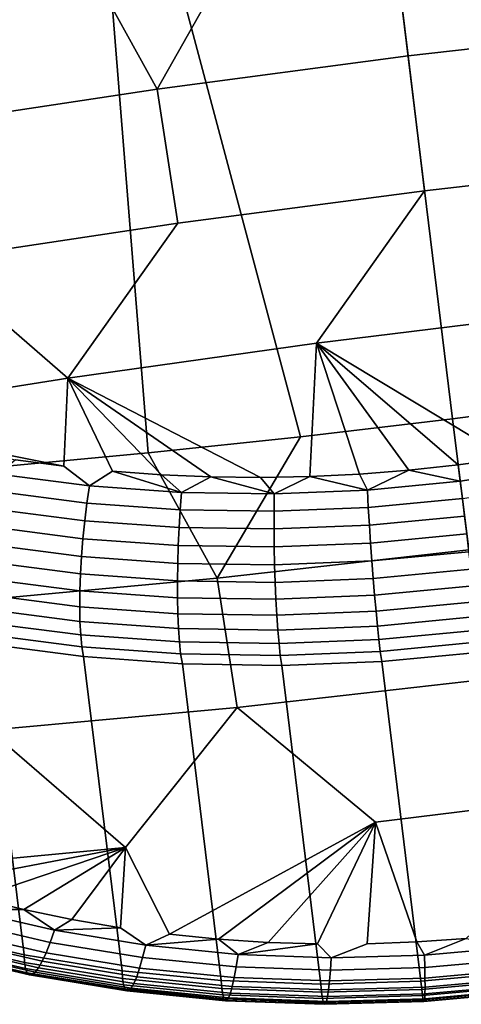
# Model space of a CAD drawing. Header units: metres. Extents: x -167 to 28, y -50 to 27.
# Tile 240 of 256: x 9.93 to 12.21, y -49.56 to -44.48. Entities that reach past the tile are written whole.
import ezdxf

# ---------------------------------------------------------------- set-up
doc = ezdxf.new("R2010")
doc.units = ezdxf.units.M
doc.layers.add('solid_12_065_011_XXX', color=7, linetype='CONTINUOUS')

msp = doc.modelspace()

# ---------------------------------------------------------------- linework, layer by layer
at = {"layer": 'solid_12_065_011_XXX'}
for points in [[(11.632865, -42.226822, 23.797403), (13.019255, -42.042828, 23.820145), (12.946638, -46.437168, 26.414957), (12.162217, -46.538052, 26.407316)], [(10.243144, -42.38369, 23.820145), (11.632865, -42.226822, 23.797403), (12.162217, -46.538052, 26.407316), (11.376691, -46.629932, 26.414957)], [(8.852127, -42.513187, 23.888363), (10.243144, -42.38369, 23.820145), (10.590457, -46.712746, 26.437868), (9.803914, -46.786434, 26.476044)], [(10.243144, -42.38369, 23.820145), (11.376691, -46.629932, 26.414957), (10.590457, -46.712746, 26.437868)], [(12.633919, -43.89027, 30.685535), (11.848382, -43.982071, 30.693125), (11.932443, -44.666687, 31.097494), (13.229714, -44.5196, 31.076323)], [(11.848382, -43.982071, 30.693125), (11.063972, -44.083038, 30.685535), (10.638122, -44.837807, 31.076323), (11.932443, -44.666687, 31.097494)], [(11.063972, -44.083038, 30.685535), (10.281083, -44.1931, 30.66275), (10.638122, -44.837807, 31.076323)], [(10.281083, -44.1931, 30.66275), (9.500117, -44.312206, 30.624771), (9.348575, -45.032734, 31.01281), (10.638122, -44.837807, 31.076323)], [(12.017804, -45.361908, 31.488016), (13.294282, -45.216618, 31.467119), (13.229714, -44.5196, 31.076323), (11.932443, -44.666687, 31.097494)], [(10.744095, -45.529743, 31.467119), (12.017804, -45.361908, 31.488016), (11.932443, -44.666687, 31.097494), (10.638122, -44.837807, 31.076323)], [(10.744095, -45.529743, 31.467119), (10.638122, -44.837807, 31.076323), (9.348575, -45.032734, 31.01281), (9.474913, -45.719898, 31.40443)], [(11.460529, -46.147217, 31.85784), (12.748511, -45.989075, 31.85784), (13.294282, -45.216618, 31.467119), (12.017804, -45.361908, 31.488016)], [(10.176193, -46.327477, 31.814411), (11.460529, -46.147217, 31.85784), (12.017804, -45.361908, 31.488016), (10.744095, -45.529743, 31.467119)], [(10.176193, -46.327477, 31.814411), (10.744095, -45.529743, 31.467119), (9.474913, -45.719898, 31.40443)], [(8.896682, -46.530922, 31.728128), (10.176193, -46.327477, 31.814411), (9.474913, -45.719898, 31.40443)], [(12.445249, -46.740295, 32.21944), (12.697913, -46.69783, 32.21069), (12.748511, -45.989075, 31.85784), (11.460529, -46.147217, 31.85784)], [(11.169975, -46.839787, 32.175774), (11.425532, -46.83503, 32.196133), (11.460529, -46.147217, 31.85784), (10.176193, -46.327477, 31.814411)], [(11.425532, -46.83503, 32.196133), (11.681161, -46.822678, 32.210693), (11.460529, -46.147217, 31.85784)], [(12.191381, -46.77528, 32.222359), (12.445249, -46.740295, 32.21944), (11.460529, -46.147217, 31.85784)], [(11.936592, -46.802753, 32.219444), (12.191381, -46.77528, 32.222359), (11.460529, -46.147217, 31.85784)], [(11.681161, -46.822678, 32.210693), (11.936592, -46.802753, 32.219444), (11.460529, -46.147217, 31.85784)], [(10.155894, -46.782707, 32.037102), (10.176193, -46.327477, 31.814411), (8.896682, -46.530922, 31.728128)], [(10.28764, -46.882996, 32.095848), (10.407379, -46.808365, 32.080238), (10.176193, -46.327477, 31.814411), (10.155894, -46.782707, 32.037102)], [(10.914783, -46.836929, 32.149639), (11.169975, -46.839787, 32.175774), (10.176193, -46.327477, 31.814411)], [(10.66048, -46.826447, 32.117775), (10.914783, -46.836929, 32.149639), (10.176193, -46.327477, 31.814411)], [(10.407379, -46.808365, 32.080238), (10.66048, -46.826447, 32.117775), (10.176193, -46.327477, 31.814411)], [(12.162217, -46.538052, 26.407316), (12.946638, -46.437168, 26.414957), (13.539404, -47.041817, 26.847124), (12.245193, -47.213833, 26.826496)], [(9.906557, -46.749523, 31.988462), (10.155894, -46.782707, 32.037102), (8.896682, -46.530922, 31.728128)], [(11.376691, -46.629932, 26.414957), (12.162217, -46.538052, 26.407316), (12.245193, -47.213833, 26.826496), (10.947811, -47.360023, 26.847124)], [(10.590457, -46.712746, 26.437868), (11.376691, -46.629932, 26.414957), (10.947811, -47.360023, 26.847124)], [(9.803914, -46.786434, 26.476044), (10.590457, -46.712746, 26.437868), (10.947811, -47.360023, 26.847124), (9.649082, -47.480167, 26.90901)], [(9.818276, -46.822796, 32.005947), (10.28764, -46.882996, 32.095848), (10.155894, -46.782707, 32.037102), (9.906557, -46.749523, 31.988462)], [(12.201679, -46.859432, 32.25753), (12.677933, -46.787651, 32.247341), (12.445249, -46.740295, 32.21944), (12.191381, -46.77528, 32.222359)], [(11.722208, -46.904999, 32.247341), (11.936592, -46.802753, 32.219444), (11.681161, -46.822678, 32.210693)], [(12.201679, -46.859432, 32.25753), (11.936592, -46.802753, 32.219444), (11.722208, -46.904999, 32.247341)], [(12.201679, -46.859432, 32.25753), (12.191381, -46.77528, 32.222359), (11.936592, -46.802753, 32.219444)], [(12.677933, -46.787651, 32.247341), (12.201679, -46.859432, 32.25753), (12.212579, -46.948196, 32.282291), (12.694728, -46.875526, 32.271973)], [(10.28764, -46.882996, 32.095848), (9.818276, -46.822796, 32.005947), (9.799693, -46.911133, 32.027458), (10.274857, -46.972069, 32.118519)], [(10.762897, -46.916828, 32.166283), (10.407379, -46.808365, 32.080238), (10.28764, -46.882996, 32.095848)], [(10.762897, -46.916828, 32.166283), (10.66048, -46.826447, 32.117775), (10.407379, -46.808365, 32.080238)], [(10.762897, -46.916828, 32.166283), (10.914783, -46.836929, 32.149639), (10.66048, -46.826447, 32.117775)], [(11.241839, -46.924171, 32.216873), (10.914783, -46.836929, 32.149639), (10.762897, -46.916828, 32.166283)], [(11.241839, -46.924171, 32.216873), (11.169975, -46.839787, 32.175774), (10.914783, -46.836929, 32.149639)], [(11.241839, -46.924171, 32.216873), (11.425532, -46.83503, 32.196133), (11.169975, -46.839787, 32.175774)], [(11.722208, -46.904999, 32.247341), (11.425532, -46.83503, 32.196133), (11.241839, -46.924171, 32.216873)], [(11.722208, -46.904999, 32.247341), (11.681161, -46.822678, 32.210693), (11.425532, -46.83503, 32.196133)], [(10.762897, -46.916828, 32.166283), (10.28764, -46.882996, 32.095848), (10.274857, -46.972069, 32.118519), (10.75599, -47.006317, 32.189861)], [(11.722208, -46.904999, 32.247341), (11.241839, -46.924171, 32.216873), (11.240857, -47.013741, 32.241112), (11.727172, -46.994331, 32.271973)], [(12.201679, -46.859432, 32.25753), (11.722208, -46.904999, 32.247341), (11.727172, -46.994331, 32.271973), (12.212579, -46.948196, 32.282291)], [(10.274857, -46.972069, 32.118519), (9.799693, -46.911133, 32.027458), (9.783102, -47.001835, 32.03791), (10.263731, -47.063473, 32.130066)], [(11.241839, -46.924171, 32.216873), (10.762897, -46.916828, 32.166283), (10.75599, -47.006317, 32.189861), (11.240857, -47.013741, 32.241112)], [(12.212579, -46.948196, 32.282291), (11.727172, -46.994331, 32.271973), (11.732767, -47.085983, 32.285378), (12.223767, -47.039318, 32.295822)], [(10.263731, -47.063473, 32.130066), (9.783102, -47.001835, 32.03791), (9.768755, -47.093513, 32.037148), (10.254433, -47.155804, 32.130318)], [(10.75599, -47.006317, 32.189861), (10.274857, -46.972069, 32.118519), (10.263731, -47.063473, 32.130066), (10.750401, -47.09811, 32.202274)], [(11.240857, -47.013741, 32.241112), (10.75599, -47.006317, 32.189861), (10.750401, -47.09811, 32.202274), (11.240851, -47.105621, 32.254139)], [(11.727172, -46.994331, 32.271973), (11.240857, -47.013741, 32.241112), (11.240851, -47.105621, 32.254139), (11.732767, -47.085983, 32.285378)], [(12.223767, -47.039318, 32.295822), (11.732767, -47.085983, 32.285378), (11.738911, -47.178558, 32.28735), (12.235074, -47.131405, 32.297909)], [(10.254433, -47.155804, 32.130318), (9.768755, -47.093513, 32.037148), (9.756872, -47.184765, 32.025173), (10.247104, -47.24765, 32.119267)], [(10.750401, -47.09811, 32.202274), (10.263731, -47.063473, 32.130066), (10.254433, -47.155804, 32.130318), (10.746217, -47.190807, 32.203323)], [(11.240851, -47.105621, 32.254139), (10.750401, -47.09811, 32.202274), (10.746217, -47.190807, 32.203323), (11.241822, -47.198399, 32.255764)], [(11.732767, -47.085983, 32.285378), (11.240851, -47.105621, 32.254139), (11.241822, -47.198399, 32.255764), (11.738911, -47.178558, 32.28735)], [(10.746217, -47.190807, 32.203323), (10.254433, -47.155804, 32.130318), (10.247104, -47.24765, 32.119267), (10.7435, -47.28299, 32.192997)], [(12.235074, -47.131405, 32.297909), (11.738911, -47.178558, 32.28735), (11.745506, -47.270634, 32.277859), (12.246325, -47.223038, 32.288525)], [(10.247104, -47.24765, 32.119267), (9.756872, -47.184765, 32.025173), (9.747637, -47.274197, 32.002178), (10.241857, -47.337605, 32.097084)], [(11.241822, -47.198399, 32.255764), (10.746217, -47.190807, 32.203323), (10.7435, -47.28299, 32.192997), (11.243754, -47.290657, 32.24596)], [(11.738911, -47.178558, 32.28735), (11.241822, -47.198399, 32.255764), (11.243754, -47.290657, 32.24596), (11.745506, -47.270634, 32.277859)], [(10.7435, -47.28299, 32.192997), (10.247104, -47.24765, 32.119267), (10.241857, -47.337605, 32.097084), (10.742292, -47.373245, 32.171455)], [(12.32729, -47.882462, 27.261612), (11.050597, -48.026001, 27.281448), (10.947811, -47.360023, 26.847124), (12.245193, -47.213833, 26.826496)], [(12.246325, -47.223038, 32.288525), (11.745506, -47.270634, 32.277859), (11.752454, -47.360802, 32.25705), (12.257349, -47.31282, 32.267811)], [(10.241857, -47.337605, 32.097084), (9.747637, -47.274197, 32.002178), (9.74119, -47.360432, 31.968513), (10.238772, -47.42429, 32.06411)], [(11.243754, -47.290657, 32.24596), (10.7435, -47.28299, 32.192997), (10.742292, -47.373245, 32.171455), (11.246617, -47.380985, 32.224876)], [(11.745506, -47.270634, 32.277859), (11.243754, -47.290657, 32.24596), (11.246617, -47.380985, 32.224876), (11.752454, -47.360802, 32.25705)], [(12.257349, -47.31282, 32.267811), (11.752454, -47.360802, 32.25705), (11.759646, -47.447681, 32.225246), (12.267977, -47.399376, 32.236084)], [(11.050597, -48.026001, 27.281448), (9.772467, -48.14328, 27.340958), (9.649082, -47.480167, 26.90901), (10.947811, -47.360023, 26.847124)], [(10.238772, -47.42429, 32.06411), (9.74119, -47.360432, 31.968513), (9.737629, -47.442154, 31.924692), (10.237898, -47.506382, 32.020847)], [(10.742292, -47.373245, 32.171455), (10.241857, -47.337605, 32.097084), (10.238772, -47.42429, 32.06411), (10.742613, -47.46019, 32.139023)], [(11.752454, -47.360802, 32.25705), (11.246617, -47.380985, 32.224876), (11.250369, -47.467995, 32.192837), (11.759646, -47.447681, 32.225246)], [(11.246617, -47.380985, 32.224876), (10.742292, -47.373245, 32.171455), (10.742613, -47.46019, 32.139023), (11.250369, -47.467995, 32.192837)], [(12.267977, -47.399376, 32.236084), (11.759646, -47.447681, 32.225246), (11.766974, -47.529942, 32.182926), (12.278046, -47.48138, 32.193829)], [(10.237898, -47.506382, 32.020847), (9.737629, -47.442154, 31.924692), (9.73701, -47.518112, 31.871387), (10.239246, -47.582623, 31.96796)], [(10.742613, -47.46019, 32.139023), (10.238772, -47.42429, 32.06411), (10.237898, -47.506382, 32.020847), (10.744456, -47.542496, 32.096199)], [(11.250369, -47.467995, 32.192837), (10.742613, -47.46019, 32.139023), (10.744456, -47.542496, 32.096199), (11.254951, -47.550358, 32.150326)], [(11.759646, -47.447681, 32.225246), (11.250369, -47.467995, 32.192837), (11.254951, -47.550358, 32.150326), (11.766974, -47.529942, 32.182926)], [(10.744456, -47.542496, 32.096199), (10.237898, -47.506382, 32.020847), (10.239246, -47.582623, 31.96796), (10.747794, -47.6189, 32.04364)], [(12.278046, -47.48138, 32.193829), (11.766974, -47.529942, 32.182926), (11.774326, -47.606327, 32.130749), (12.287401, -47.557579, 32.141697)], [(10.239246, -47.582623, 31.96796), (9.73701, -47.518112, 31.871387), (9.739341, -47.587143, 31.809414), (10.242797, -47.651844, 31.906256)], [(11.254951, -47.550358, 32.150326), (10.744456, -47.542496, 32.096199), (10.747794, -47.6189, 32.04364), (11.260293, -47.626812, 32.098003)], [(11.766974, -47.529942, 32.182926), (11.254951, -47.550358, 32.150326), (11.260293, -47.626812, 32.098003), (11.774326, -47.606327, 32.130749)], [(12.287401, -47.557579, 32.141697), (11.774326, -47.606327, 32.130749), (11.781588, -47.675663, 32.0695), (12.295901, -47.626801, 32.080482)], [(9.753492, -47.697323, 31.669043), (9.257845, -47.603111, 31.553829), (9.452333, -49.187092, 28.897842), (9.950427, -49.301228, 28.979652)], [(10.242797, -47.651844, 31.906256), (9.739341, -47.587143, 31.809414), (9.744587, -47.64819, 31.739719), (10.248495, -47.712986, 31.836681)], [(10.747794, -47.6189, 32.04364), (10.239246, -47.582623, 31.96796), (10.242797, -47.651844, 31.906256), (10.752576, -47.688236, 31.982147)], [(11.774326, -47.606327, 32.130749), (11.260293, -47.626812, 32.098003), (11.266314, -47.696186, 32.036667), (11.781588, -47.675663, 32.0695)], [(9.744587, -47.64819, 31.739719), (9.753492, -47.697323, 31.669043), (10.257495, -47.763172, 31.764084), (10.248495, -47.712986, 31.836681)], [(10.752576, -47.688236, 31.982147), (10.242797, -47.651844, 31.906256), (10.248495, -47.712986, 31.836681), (10.758728, -47.749443, 31.912666)], [(11.260293, -47.626812, 32.098003), (10.747794, -47.6189, 32.04364), (10.752576, -47.688236, 31.982147), (11.266314, -47.696186, 32.036667)], [(12.295901, -47.626801, 32.080482), (11.781588, -47.675663, 32.0695), (11.78865, -47.736893, 32.00013), (12.303414, -47.687992, 32.011124)], [(10.257495, -47.763172, 31.764084), (9.753492, -47.697323, 31.669043), (9.950427, -49.301228, 28.979652), (10.456459, -49.383606, 29.046976)], [(10.248495, -47.712986, 31.836681), (10.257495, -47.763172, 31.764084), (10.767486, -47.800434, 31.838486), (10.758728, -47.749443, 31.912666)], [(11.266314, -47.696186, 32.036667), (10.752576, -47.688236, 31.982147), (10.758728, -47.749443, 31.912666), (11.272921, -47.75742, 31.967253)], [(11.781588, -47.675663, 32.0695), (11.266314, -47.696186, 32.036667), (11.272921, -47.75742, 31.967253), (11.78865, -47.736893, 32.00013)], [(11.78865, -47.736893, 32.00013), (11.796077, -47.78886, 31.924038), (12.309917, -47.74015, 31.934771), (12.303414, -47.687992, 32.011124)], [(10.767486, -47.800434, 31.838486), (10.257495, -47.763172, 31.764084), (10.456459, -49.383606, 29.046976), (10.968045, -49.433868, 29.099575)], [(10.758728, -47.749443, 31.912666), (10.767486, -47.800434, 31.838486), (11.281134, -47.808994, 31.89189), (11.272921, -47.75742, 31.967253)], [(11.272921, -47.75742, 31.967253), (11.281134, -47.808994, 31.89189), (11.796077, -47.78886, 31.924038), (11.78865, -47.736893, 32.00013)], [(12.309917, -47.74015, 31.934771), (11.796077, -47.78886, 31.924038), (11.99848, -49.437313, 29.159952), (12.512553, -49.390491, 29.167515)], [(11.281134, -47.808994, 31.89189), (10.767486, -47.800434, 31.838486), (10.968045, -49.433868, 29.099575), (11.482843, -49.451797, 29.137278)], [(11.796077, -47.78886, 31.924038), (11.281134, -47.808994, 31.89189), (11.482843, -49.451797, 29.137278), (11.99848, -49.437313, 29.159952)], [(13.051785, -48.459045, 27.716244), (11.763803, -48.617191, 27.716244), (11.050597, -48.026001, 27.281448), (12.32729, -47.882462, 27.261612)], [(10.473347, -48.747601, 27.756403), (9.772467, -48.14328, 27.340958), (11.050597, -48.026001, 27.281448)], [(10.700454, -49.195278, 28.077913), (10.473347, -48.747601, 27.756403), (11.050597, -48.026001, 27.281448), (11.763803, -48.617191, 27.716244)], [(9.223326, -48.865929, 27.846687), (9.181578, -48.851208, 27.837523), (9.772467, -48.14328, 27.340958), (10.473347, -48.747601, 27.756403)], [(12.232956, -49.216457, 28.172195), (11.977318, -49.234692, 28.166277), (11.763803, -48.617191, 27.716244), (13.051785, -48.459045, 27.716244)], [(10.954438, -49.220562, 28.103374), (10.700454, -49.195278, 28.077913), (11.763803, -48.617191, 27.716244)], [(11.209495, -49.237171, 28.124966), (10.954438, -49.220562, 28.103374), (11.763803, -48.617191, 27.716244)], [(11.465303, -49.245064, 28.14266), (11.209495, -49.237171, 28.124966), (11.763803, -48.617191, 27.716244)], [(11.535611, -49.31675, 28.205048), (11.465303, -49.245064, 28.14266), (11.763803, -48.617191, 27.716244), (11.721344, -49.244232, 28.156431)], [(11.977318, -49.234692, 28.166277), (11.721344, -49.244232, 28.156431), (11.763803, -48.617191, 27.716244)], [(9.461918, -48.941349, 27.894238), (9.223326, -48.865929, 27.846687), (10.473347, -48.747601, 27.756403)], [(9.703961, -49.008724, 27.938259), (9.461918, -48.941349, 27.894238), (10.473347, -48.747601, 27.756403)], [(9.949334, -49.067978, 27.978735), (9.703961, -49.008724, 27.938259), (10.473347, -48.747601, 27.756403)], [(10.197478, -49.1189, 28.015545), (9.949334, -49.067978, 27.978735), (10.473347, -48.747601, 27.756403)], [(10.447955, -49.161362, 28.04862), (10.197478, -49.1189, 28.015545), (10.473347, -48.747601, 27.756403)], [(10.57855, -49.252266, 28.123108), (10.447955, -49.161362, 28.04862), (10.473347, -48.747601, 27.756403), (10.700454, -49.195278, 28.077913)], [(9.643339, -49.067837, 27.987886), (9.703961, -49.008724, 27.938259), (9.949334, -49.067978, 27.978735)], [(9.643339, -49.067837, 27.987886), (10.107075, -49.174866, 28.06205), (10.085284, -49.237076, 28.127367), (9.615815, -49.128685, 28.05232)], [(9.643339, -49.067837, 27.987886), (9.949334, -49.067978, 27.978735), (10.107075, -49.174866, 28.06205)], [(10.107075, -49.174866, 28.06205), (9.949334, -49.067978, 27.978735), (10.197478, -49.1189, 28.015545)], [(9.615815, -49.128685, 28.05232), (10.085284, -49.237076, 28.127367), (10.064127, -49.2906, 28.200163), (9.589254, -49.180912, 28.124281)], [(10.107075, -49.174866, 28.06205), (10.197478, -49.1189, 28.015545), (10.447955, -49.161362, 28.04862)], [(9.454434, -49.224838, 28.822899), (9.952351, -49.340282, 28.902454), (9.950427, -49.301228, 28.979652), (9.452333, -49.187092, 28.897842)], [(9.589254, -49.180912, 28.124281), (10.064127, -49.2906, 28.200163), (10.043927, -49.33461, 28.279324), (9.564063, -49.223721, 28.202665)], [(10.107075, -49.174866, 28.06205), (10.57855, -49.252266, 28.123108), (10.562591, -49.315472, 28.189152), (10.085284, -49.237076, 28.127367)], [(10.107075, -49.174866, 28.06205), (10.447955, -49.161362, 28.04862), (10.57855, -49.252266, 28.123108)], [(9.4611, -49.257267, 28.736208), (9.958562, -49.372555, 28.81567), (9.952351, -49.340282, 28.902454), (9.454434, -49.224838, 28.822899)], [(9.564063, -49.223721, 28.202665), (10.043927, -49.33461, 28.279324), (10.024995, -49.368443, 28.363636), (9.540627, -49.256458, 28.286274)], [(10.085284, -49.237076, 28.127367), (10.562591, -49.315472, 28.189152), (10.546929, -49.369938, 28.262634), (10.064127, -49.2906, 28.200163)], [(10.57855, -49.252266, 28.123108), (10.700454, -49.195278, 28.077913), (10.954438, -49.220562, 28.103374)], [(10.57855, -49.252266, 28.123108), (10.954438, -49.220562, 28.103374), (11.05547, -49.299644, 28.170832)], [(11.05547, -49.299644, 28.170832), (10.954438, -49.220562, 28.103374), (11.209495, -49.237171, 28.124966)], [(11.05547, -49.299644, 28.170832), (11.209495, -49.237171, 28.124966), (11.465303, -49.245064, 28.14266)], [(12.016704, -49.303474, 28.225632), (11.535611, -49.31675, 28.205048), (11.721344, -49.244232, 28.156431), (11.977318, -49.234692, 28.166277)], [(12.016704, -49.303474, 28.225632), (11.977318, -49.234692, 28.166277), (12.232956, -49.216457, 28.172195)], [(12.016704, -49.303474, 28.225632), (12.232956, -49.216457, 28.172195), (12.496418, -49.25988, 28.23251)], [(9.471096, -49.279114, 28.646572), (9.967348, -49.394066, 28.725828), (9.958562, -49.372555, 28.81567), (9.4611, -49.257267, 28.736208)], [(9.484271, -49.290035, 28.555367), (9.978573, -49.404484, 28.634302), (9.967348, -49.394066, 28.725828), (9.471096, -49.279114, 28.646572)], [(9.500423, -49.289871, 28.463985), (9.992065, -49.403648, 28.542494), (9.978573, -49.404484, 28.634302), (9.484271, -49.290035, 28.555367)], [(9.519305, -49.278622, 28.373827), (10.007619, -49.391571, 28.451809), (9.992065, -49.403648, 28.542494), (9.500423, -49.289871, 28.463985)], [(9.540627, -49.256458, 28.286274), (10.024995, -49.368443, 28.363636), (10.007619, -49.391571, 28.451809), (9.519305, -49.278622, 28.373827)], [(10.064127, -49.2906, 28.200163), (10.546929, -49.369938, 28.262634), (10.531806, -49.414829, 28.34243), (10.043927, -49.33461, 28.279324)], [(10.57855, -49.252266, 28.123108), (11.05547, -49.299644, 28.170832), (11.045412, -49.363468, 28.23744), (10.562591, -49.315472, 28.189152)], [(11.05547, -49.299644, 28.170832), (11.465303, -49.245064, 28.14266), (11.535611, -49.31675, 28.205048)], [(12.016704, -49.303474, 28.225632), (12.496418, -49.25988, 28.23251), (12.5042, -49.323254, 28.299849), (12.018546, -49.367382, 28.292891)], [(9.952351, -49.340282, 28.902454), (10.458564, -49.423851, 28.967941), (10.456459, -49.383606, 29.046976), (9.950427, -49.301228, 28.979652)], [(9.958562, -49.372555, 28.81567), (10.46432, -49.456001, 28.881083), (10.458564, -49.423851, 28.967941), (9.952351, -49.340282, 28.902454)], [(10.043927, -49.33461, 28.279324), (10.531806, -49.414829, 28.34243), (10.517452, -49.449459, 28.42732), (10.024995, -49.368443, 28.363636)], [(10.562591, -49.315472, 28.189152), (11.045412, -49.363468, 28.23744), (11.035313, -49.418522, 28.311459), (10.546929, -49.369938, 28.262634)], [(11.05547, -49.299644, 28.170832), (11.535611, -49.31675, 28.205048), (11.531497, -49.38081, 28.272062), (11.045412, -49.363468, 28.23744)], [(11.535611, -49.31675, 28.205048), (12.016704, -49.303474, 28.225632), (12.018546, -49.367382, 28.292891), (11.531497, -49.38081, 28.272062)], [(12.018546, -49.367382, 28.292891), (12.5042, -49.323254, 28.299849), (12.510908, -49.377892, 28.374557), (12.019659, -49.42252, 28.367523)], [(9.967348, -49.394066, 28.725828), (10.471879, -49.477264, 28.791069), (10.46432, -49.456001, 28.881083), (9.958562, -49.372555, 28.81567)], [(9.978573, -49.404484, 28.634302), (10.481125, -49.487305, 28.69928), (10.471879, -49.477264, 28.791069), (9.967348, -49.394066, 28.725828)], [(10.007619, -49.391571, 28.451809), (10.504087, -49.473297, 28.516003), (10.491917, -49.485977, 28.607122), (9.992065, -49.403648, 28.542494)], [(10.024995, -49.368443, 28.363636), (10.517452, -49.449459, 28.42732), (10.504087, -49.473297, 28.516003), (10.007619, -49.391571, 28.451809)], [(10.458564, -49.423851, 28.967941), (10.970613, -49.475098, 29.019121), (10.968045, -49.433868, 29.099575), (10.456459, -49.383606, 29.046976)], [(10.546929, -49.369938, 28.262634), (11.035313, -49.418522, 28.311459), (11.025325, -49.463959, 28.391752), (10.531806, -49.414829, 28.34243)], [(11.045412, -49.363468, 28.23744), (11.531497, -49.38081, 28.272062), (11.526998, -49.436089, 28.346464), (11.035313, -49.418522, 28.311459)], [(11.531497, -49.38081, 28.272062), (12.018546, -49.367382, 28.292891), (12.019659, -49.42252, 28.367523), (11.526998, -49.436089, 28.346464)], [(12.002635, -49.479664, 29.077887), (12.517665, -49.432922, 29.085262), (12.512553, -49.390491, 29.167515), (11.99848, -49.437313, 29.159952)], [(12.019659, -49.42252, 28.367523), (12.510908, -49.377892, 28.374557), (12.51644, -49.422951, 28.455494), (12.020024, -49.468044, 28.448385)], [(9.992065, -49.403648, 28.542494), (10.491917, -49.485977, 28.607122), (10.481125, -49.487305, 28.69928), (9.978573, -49.404484, 28.634302)], [(10.46432, -49.456001, 28.881083), (10.975913, -49.507168, 28.932201), (10.970613, -49.475098, 29.019121), (10.458564, -49.423851, 28.967941)], [(10.531806, -49.414829, 28.34243), (11.025325, -49.463959, 28.391752), (11.015603, -49.499088, 28.477093), (10.517452, -49.449459, 28.42732)], [(10.970613, -49.475098, 29.019121), (11.486115, -49.493748, 29.055815), (11.482843, -49.451797, 29.137278), (10.968045, -49.433868, 29.099575)], [(11.035313, -49.418522, 28.311459), (11.526998, -49.436089, 28.346464), (11.522182, -49.481739, 28.427114), (11.025325, -49.463959, 28.391752)], [(11.486115, -49.493748, 29.055815), (12.002635, -49.479664, 29.077887), (11.99848, -49.437313, 29.159952), (11.482843, -49.451797, 29.137278)], [(11.526998, -49.436089, 28.346464), (12.019659, -49.42252, 28.367523), (12.020024, -49.468044, 28.448385), (11.522182, -49.481739, 28.427114)], [(12.007024, -49.511688, 28.9909), (12.521602, -49.464981, 28.998266), (12.517665, -49.432922, 29.085262), (12.002635, -49.479664, 29.077887)], [(12.020024, -49.468044, 28.448385), (12.51644, -49.422951, 28.455494), (12.520713, -49.457745, 28.541414), (12.019638, -49.503258, 28.534243)], [(10.471879, -49.477264, 28.791069), (10.982235, -49.528267, 28.842056), (10.975913, -49.507168, 28.932201), (10.46432, -49.456001, 28.881083)], [(10.481125, -49.487305, 28.69928), (10.989482, -49.538071, 28.750061), (10.982235, -49.528267, 28.842056), (10.471879, -49.477264, 28.791069)], [(10.491917, -49.485977, 28.607122), (10.997543, -49.53643, 28.657629), (10.989482, -49.538071, 28.750061), (10.481125, -49.487305, 28.69928)], [(10.504087, -49.473297, 28.516003), (11.006294, -49.523369, 28.566172), (10.997543, -49.53643, 28.657629), (10.491917, -49.485977, 28.607122)], [(10.517452, -49.449459, 28.42732), (11.015603, -49.499088, 28.477093), (11.006294, -49.523369, 28.566172), (10.504087, -49.473297, 28.516003)], [(10.975913, -49.507168, 28.932201), (11.490959, -49.525772, 28.968853), (11.486115, -49.493748, 29.055815), (10.970613, -49.475098, 29.019121)], [(11.025325, -49.463959, 28.391752), (11.522182, -49.481739, 28.427114), (11.517122, -49.517063, 28.512777), (11.015603, -49.499088, 28.477093)], [(11.490959, -49.525772, 28.968853), (12.007024, -49.511688, 28.9909), (12.002635, -49.479664, 29.077887), (11.486115, -49.493748, 29.055815)], [(11.522182, -49.481739, 28.427114), (12.020024, -49.468044, 28.448385), (12.019638, -49.503258, 28.534243), (11.517122, -49.517063, 28.512777)], [(12.010859, -49.532726, 28.9006), (12.524198, -49.486126, 28.907948), (12.521602, -49.464981, 28.998266), (12.007024, -49.511688, 28.9909)], [(12.014082, -49.542465, 28.808371), (12.525415, -49.49604, 28.815687), (12.524198, -49.486126, 28.907948), (12.010859, -49.532726, 28.9006)], [(12.016644, -49.540756, 28.715624), (12.525235, -49.494572, 28.722902), (12.525415, -49.49604, 28.815687), (12.014082, -49.542465, 28.808371)], [(12.018506, -49.527618, 28.623779), (12.52366, -49.481743, 28.631008), (12.525235, -49.494572, 28.722902), (12.016644, -49.540756, 28.715624)], [(12.019638, -49.503258, 28.534243), (12.520713, -49.457745, 28.541414), (12.52366, -49.481743, 28.631008), (12.018506, -49.527618, 28.623779)], [(10.982235, -49.528267, 28.842056), (11.496038, -49.546799, 28.878611), (11.490959, -49.525772, 28.968853), (10.975913, -49.507168, 28.932201)], [(10.989482, -49.538071, 28.750061), (11.501275, -49.556499, 28.78647), (11.496038, -49.546799, 28.878611), (10.982235, -49.528267, 28.842056)], [(10.997543, -49.53643, 28.657629), (11.506589, -49.554729, 28.69384), (11.501275, -49.556499, 28.78647), (10.989482, -49.538071, 28.750061)], [(11.006294, -49.523369, 28.566172), (11.511898, -49.541515, 28.602142), (11.506589, -49.554729, 28.69384), (10.997543, -49.53643, 28.657629)], [(11.015603, -49.499088, 28.477093), (11.517122, -49.517063, 28.512777), (11.511898, -49.541515, 28.602142), (11.006294, -49.523369, 28.566172)], [(11.496038, -49.546799, 28.878611), (12.010859, -49.532726, 28.9006), (12.007024, -49.511688, 28.9909), (11.490959, -49.525772, 28.968853)], [(11.501275, -49.556499, 28.78647), (12.014082, -49.542465, 28.808371), (12.010859, -49.532726, 28.9006), (11.496038, -49.546799, 28.878611)], [(11.506589, -49.554729, 28.69384), (12.016644, -49.540756, 28.715624), (12.014082, -49.542465, 28.808371), (11.501275, -49.556499, 28.78647)], [(11.511898, -49.541515, 28.602142), (12.018506, -49.527618, 28.623779), (12.016644, -49.540756, 28.715624), (11.506589, -49.554729, 28.69384)], [(11.517122, -49.517063, 28.512777), (12.019638, -49.503258, 28.534243), (12.018506, -49.527618, 28.623779), (11.511898, -49.541515, 28.602142)]]:
    msp.add_3dface(points, dxfattribs=at)

doc.saveas('drawing.dxf')
